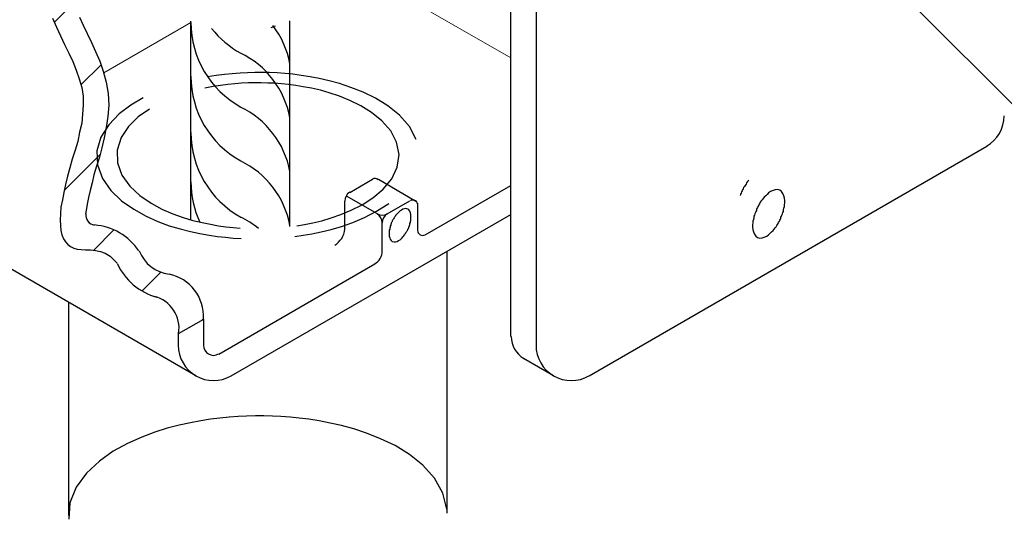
# Model space of a CAD drawing. Header units: millimetres. Extents: x 659 to 1031, y -73 to 11.
# Tile 135 of 141: x 1012.111 to 1014.065, y -12.506 to -11.515. Entities that reach past the tile are written whole.
import ezdxf

# ---------------------------------------------------------------- set-up
doc = ezdxf.new("R2010")
doc.units = ezdxf.units.MM
doc.header["$MEASUREMENT"] = 0
for name, color, linetype, lineweight in [('C01', 1, 'Continuous', 30), ('C02', 2, 'Continuous', 30), ('C025', 54, 'Continuous', 5), ('C03', 3, 'Continuous', 30)]:
    doc.layers.add(name, color=color, linetype=linetype, lineweight=lineweight)
pattern_1 = [(45, (483.27157, -73.91451), (-0.088388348, 0.088388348), [])]

msp = doc.modelspace()

# ---------------------------------------------------------------- hatches: boundary and pattern name
at = {"layer": 'C01', "linetype": 'Continuous'}
h = msp.add_hatch(dxfattribs=at)
h.set_pattern_fill('ANSI31', color=1, style=0)
h.set_pattern_definition(pattern_1)
h.paths.add_polyline_path([(1012.231, -11.1277), (1012.1794, -11.1277), (1012.1784, -11.1304), (1012.1735, -11.1478), (1012.1686, -11.164), (1012.1637, -11.1793), (1012.1589, -11.1941), (1012.155, -11.2088), (1012.151, -11.2237), (1012.1481, -11.239), (1012.1462, -11.2551), (1012.1442, -11.272), (1012.1423, -11.2894), (1012.1423, -11.3074), (1012.1423, -11.3257), (1012.1423, -11.3444), (1012.1442, -11.3632), (1012.1462, -11.3821), (1012.1481, -11.4009), (1012.151, -11.4197), (1012.155, -11.4384), (1012.1598, -11.457), (1012.1647, -11.4753), (1012.1706, -11.4935), (1012.1764, -11.5115), (1012.1842, -11.5292), (1012.1921, -11.5466), (1012.1999, -11.5638), (1012.2087, -11.5808), (1012.2165, -11.5978), (1012.2233, -11.6148), (1012.2292, -11.6318), (1012.2341, -11.649), (1012.237, -11.6664), (1012.237, -11.6841), (1012.236, -11.702), (1012.2341, -11.72), (1012.2301, -11.738), (1012.2272, -11.749), (1012.279, -11.749), (1012.279, -11.749), (1012.2829, -11.7283), (1012.2858, -11.7067), (1012.2878, -11.6843), (1012.2868, -11.6612), (1012.2829, -11.6385), (1012.278, -11.6197), (1012.277, -11.6169), (1012.2702, -11.5967), (1012.2614, -11.5777), (1012.2536, -11.5595), (1012.2448, -11.5422), (1012.237, -11.5256), (1012.2301, -11.5095), (1012.2233, -11.4936), (1012.2175, -11.4775), (1012.2126, -11.4611), (1012.2077, -11.4445), (1012.2038, -11.4276), (1012.2009, -11.4107), (1012.1979, -11.3936), (1012.195, -11.3764), (1012.194, -11.3591), (1012.193, -11.3419), (1012.1921, -11.3249), (1012.1921, -11.3083), (1012.193, -11.2921), (1012.194, -11.2766), (1012.195, -11.2618), (1012.1979, -11.2479), (1012.1999, -11.2347), (1012.2038, -11.2216), (1012.2077, -11.2081), (1012.2116, -11.1939), (1012.2165, -11.1787), (1012.2214, -11.162), (1012.2262, -11.1438), (1012.2311, -11.1277), (1012.2311, -11.1277)])
h = msp.add_hatch(dxfattribs=at)
h.set_pattern_fill('ANSI31', color=1, style=0)
h.set_pattern_definition(pattern_1)
h.paths.add_polyline_path([(1012.2603, -11.8174), (1012.2634, -11.8054), (1012.2692, -11.7875), (1012.2741, -11.7687), (1012.279, -11.749), (1012.2272, -11.749), (1012.2262, -11.756), (1012.2214, -11.7738), (1012.2155, -11.7913), (1012.2106, -11.8086), (1012.2096, -11.8126), (1012.2604, -11.8174), (1012.2604, -11.8174)])
h = msp.add_hatch(dxfattribs=at)
h.set_pattern_fill('ANSI31', color=1, style=0)
h.set_pattern_definition(pattern_1)
h.paths.add_polyline_path([(1012.2603, -11.8174), (1012.2096, -11.8126), (1012.2057, -11.8254), (1012.2018, -11.8417), (1012.1989, -11.8574), (1012.196, -11.8724), (1012.193, -11.8865), (1012.1921, -11.8998), (1012.1911, -11.912), (1012.1911, -11.9166), (1012.2438, -11.9108), (1012.2428, -11.9095), (1012.2428, -11.9079), (1012.2419, -11.9062), (1012.2419, -11.9046), (1012.2419, -11.9029), (1012.2419, -11.9012), (1012.2419, -11.8996), (1012.2428, -11.8931), (1012.2448, -11.8809), (1012.2477, -11.8676), (1012.2507, -11.8533), (1012.2546, -11.8381), (1012.2585, -11.8222), (1012.2604, -11.8174), (1012.2604, -11.8174)])
h = msp.add_hatch(dxfattribs=at)
h.set_pattern_fill('ANSI31', color=1, style=0)
h.set_pattern_definition(pattern_1)
h.paths.add_polyline_path([(1012.2438, -11.9108), (1012.1911, -11.9166), (1012.1921, -11.9231), (1012.193, -11.933), (1012.195, -11.9418), (1012.1979, -11.9493), (1012.2018, -11.9557), (1012.2067, -11.9609), (1012.2116, -11.965), (1012.2184, -11.968), (1012.2253, -11.9699), (1012.2331, -11.9708), (1012.2419, -11.9711), (1012.2516, -11.9715), (1012.2614, -11.9724), (1012.2712, -11.9743), (1012.2809, -11.9779), (1012.2907, -11.9837), (1012.2995, -11.9922), (1012.3044, -11.9981), (1012.3063, -12.0025), (1012.3415, -11.9644), (1012.3346, -11.9567), (1012.3268, -11.9497), (1012.318, -11.9433), (1012.3092, -11.9377), (1012.3005, -11.9329), (1012.2907, -11.9289), (1012.2809, -11.9258), (1012.2712, -11.9235), (1012.2594, -11.922), (1012.2594, -11.922), (1012.2575, -11.9217), (1012.2555, -11.9214), (1012.2546, -11.9208), (1012.2526, -11.9202), (1012.2516, -11.9194), (1012.2497, -11.9185), (1012.2487, -11.9175), (1012.2477, -11.9163), (1012.2467, -11.9151), (1012.2458, -11.9137), (1012.2448, -11.9123), (1012.2438, -11.9108), (1012.2438, -11.9108)])
h = msp.add_hatch(dxfattribs=at)
h.set_pattern_fill('ANSI31', color=1, style=0)
h.set_pattern_definition(pattern_1)
h.paths.add_polyline_path([(1012.383, -12.0654), (1012.3884, -12.0675), (1012.3932, -12.07), (1012.3981, -12.073), (1012.403, -12.0764), (1012.4069, -12.0802), (1012.4108, -12.0844), (1012.4147, -12.0888), (1012.4176, -12.0936), (1012.4206, -12.0986), (1012.4225, -12.1038), (1012.4245, -12.1093), (1012.4255, -12.1148), (1012.4264, -12.1204), (1012.4264, -12.1261), (1012.4264, -12.1318), (1012.4264, -12.1375), (1012.4762, -12.1086), (1012.4762, -12.101), (1012.4753, -12.0935), (1012.4743, -12.086), (1012.4723, -12.0787), (1012.4694, -12.0715), (1012.4665, -12.0646), (1012.4626, -12.0581), (1012.4587, -12.0518), (1012.4538, -12.046), (1012.4489, -12.0406), (1012.443, -12.0357), (1012.4362, -12.0313), (1012.4303, -12.0275), (1012.4235, -12.0242), (1012.4157, -12.0216), (1012.4089, -12.0195), (1012.4079, -12.0193), (1012.404, -12.0188), (1012.3971, -12.0175), (1012.3913, -12.0157), (1012.3854, -12.0134), (1012.3805, -12.0106), (1012.3747, -12.0072), (1012.3698, -12.0035), (1012.3649, -11.9993), (1012.361, -11.9947), (1012.3571, -11.9898), (1012.3532, -11.9845), (1012.3503, -11.979), (1012.3483, -11.9732), (1012.3415, -11.9644), (1012.3063, -12.0025), (1012.3112, -12.0118), (1012.3171, -12.0206), (1012.3239, -12.0289), (1012.3317, -12.0365), (1012.3395, -12.0435), (1012.3483, -12.0497), (1012.3571, -12.0552), (1012.3669, -12.0598), (1012.3776, -12.0637), (1012.3835, -12.0654), (1012.3835, -12.0654)])

# ---------------------------------------------------------------- linework, layer by layer
at = {"layer": 'C01'}
for p, q in [((1012.61, -11.53), (1012.6188, -11.527)), ((1012.4264, -12.1375), (1012.4762, -12.1086))]:
    msp.add_line(p, q, dxfattribs=at)
for points in [[(1012.1764, -11.5115), (1012.1842, -11.5292), (1012.1921, -11.5466), (1012.1999, -11.5638), (1012.2087, -11.5808), (1012.2165, -11.5978), (1012.2233, -11.6148), (1012.2292, -11.6318), (1012.2341, -11.649), (1012.237, -11.6664), (1012.237, -11.6841), (1012.236, -11.702), (1012.2341, -11.72), (1012.2301, -11.738), (1012.2262, -11.756), (1012.2214, -11.7738), (1012.2155, -11.7913), (1012.2106, -11.8086), (1012.2057, -11.8254), (1012.2018, -11.8417), (1012.1989, -11.8574), (1012.196, -11.8724), (1012.193, -11.8865), (1012.1921, -11.8998), (1012.1911, -11.912), (1012.1921, -11.9231), (1012.193, -11.933), (1012.195, -11.9418), (1012.1979, -11.9493), (1012.2018, -11.9557), (1012.2067, -11.9609), (1012.2116, -11.965), (1012.2184, -11.968), (1012.2253, -11.9699), (1012.2331, -11.9708), (1012.2419, -11.9711), (1012.2516, -11.9715), (1012.2614, -11.9724), (1012.2712, -11.9743), (1012.2809, -11.9779), (1012.2907, -11.9837), (1012.2995, -11.9922), (1012.3044, -11.9981)], [(1012.2301, -11.5095), (1012.237, -11.5256), (1012.2448, -11.5422), (1012.2536, -11.5595), (1012.2614, -11.5777), (1012.2702, -11.5967), (1012.277, -11.6169), (1012.2829, -11.6385), (1012.2868, -11.6612), (1012.2878, -11.6843), (1012.2858, -11.7067), (1012.2829, -11.7283), (1012.279, -11.749), (1012.2741, -11.7687), (1012.2692, -11.7875), (1012.2634, -11.8054), (1012.2585, -11.8222), (1012.2546, -11.8381), (1012.2507, -11.8533), (1012.2477, -11.8676), (1012.2448, -11.8809), (1012.2428, -11.8931), (1012.2419, -11.8996)]]:
    msp.add_lwpolyline(points, dxfattribs=at)
for centre, radius, start, end in [((1012.6432, -11.5199), 0.1923, 180, 240.892), ((1012.4723, -11.6346), 0.178, 10.504, 37.563), ((1012.6432, -11.413), 0.1923, 218.183, 240.892), ((1012.4723, -11.7415), 0.178, 10.504, 64.3949), ((1012.6432, -11.6269), 0.1923, 180, 240.892), ((1012.4723, -11.8485), 0.178, 10.504, 64.3949), ((1012.6432, -11.7384), 0.1923, 180, 240.892), ((1012.4723, -11.9554), 0.178, 10.504, 64.3949), ((1012.6432, -11.8363), 0.1923, 180, 204.649), ((1012.2614, -11.9029), 0.0192, 169.951, 265.068), ((1012.4723, -12.0669), 0.178, 50.7397, 64.3949), ((1012.2497, -12.0405), 0.1189, 34.4772, 85.319), ((1012.4157, -11.9476), 0.0721, 200.803, 263.867), ((1012.4157, -11.9476), 0.1221, 204.445, 254.671), ((1012.3893, -12.1042), 0.0868, 357.086, 77.8436), ((1012.362, -12.127), 0.0653, 350.796, 75.8334)]:
    msp.add_arc(centre, radius, start, end, dxfattribs=at)
at = {"layer": 'C02'}
for p, q in [((1013.6413, -11.2427), (1014.5475, -12.1486)), ((1012.4509, -11.9121), (1012.4509, -11.5175)), ((1012.6471, -11.9253), (1012.6471, -11.5169))]:
    msp.add_line(p, q, dxfattribs=at)
for points in [[(1012.8981, -11.7525), (1012.8844, -11.7267), (1012.8649, -11.7041), (1012.8415, -11.6854), (1012.8171, -11.6702), (1012.7926, -11.6582), (1012.7682, -11.6488), (1012.7458, -11.6415), (1012.7253, -11.6357), (1012.7057, -11.6312), (1012.6872, -11.6277), (1012.6696, -11.625), (1012.653, -11.6229), (1012.6374, -11.6214), (1012.6217, -11.6203), (1012.6071, -11.6196), (1012.5925, -11.6193), (1012.5778, -11.6194), (1012.5632, -11.6198), (1012.5485, -11.6205), (1012.5329, -11.6217), (1012.5173, -11.6232), (1012.5007, -11.6253), (1012.4841, -11.6281)], [(1012.6608, -11.9234), (1012.6764, -11.9209), (1012.693, -11.9176), (1012.7106, -11.9135), (1012.7292, -11.9081), (1012.7487, -11.9013), (1012.7692, -11.8927), (1012.7907, -11.8817), (1012.8122, -11.8678), (1012.8327, -11.8507), (1012.8493, -11.8303), (1012.86, -11.8071), (1012.8639, -11.7824), (1012.8591, -11.7578), (1012.8473, -11.735), (1012.8298, -11.7151), (1012.8092, -11.6986), (1012.7878, -11.6852), (1012.7663, -11.6746), (1012.7458, -11.6663), (1012.7253, -11.6598), (1012.7077, -11.6547), (1012.6901, -11.6506), (1012.6735, -11.6475), (1012.6589, -11.6451), (1012.6442, -11.6432), (1012.6305, -11.6418), (1012.6169, -11.6408), (1012.6032, -11.6402), (1012.5905, -11.6398), (1012.5778, -11.6398), (1012.5651, -11.6401), (1012.5514, -11.6407), (1012.5378, -11.6417), (1012.5241, -11.6431), (1012.5094, -11.6449), (1012.4948, -11.6473), (1012.4782, -11.6503)], [(1012.3561, -11.6696), (1012.3317, -11.6839), (1012.3083, -11.7016), (1012.2878, -11.723), (1012.2721, -11.7478), (1012.2643, -11.7749), (1012.2653, -11.8028), (1012.2751, -11.8295), (1012.2917, -11.8535), (1012.3132, -11.874), (1012.3376, -11.8908), (1012.362, -11.9043), (1012.3854, -11.915), (1012.4079, -11.9234), (1012.4294, -11.9299), (1012.4499, -11.9351), (1012.4684, -11.9391), (1012.487, -11.9422), (1012.5036, -11.9447), (1012.5192, -11.9465), (1012.5348, -11.9479), (1012.5505, -11.9488)], [(1012.3688, -11.6919), (1012.3464, -11.7073), (1012.3268, -11.7263), (1012.3122, -11.7486), (1012.3044, -11.7733), (1012.3053, -11.7988), (1012.3141, -11.8233), (1012.3298, -11.8452), (1012.3493, -11.8637), (1012.3717, -11.8787), (1012.3932, -11.8907), (1012.4147, -11.9), (1012.4352, -11.9072), (1012.4548, -11.9129), (1012.4733, -11.9173), (1012.4899, -11.9207), (1012.5055, -11.9234), (1012.5202, -11.9254), (1012.5348, -11.9269), (1012.5485, -11.928)], [(1012.6569, -11.9448), (1012.6735, -11.9424), (1012.6911, -11.9394), (1012.7096, -11.9356), (1012.7292, -11.9308), (1012.7497, -11.9247), (1012.7721, -11.917), (1012.7956, -11.9072), (1012.819, -11.8948), (1012.8434, -11.8793)]]:
    msp.add_lwpolyline(points, dxfattribs=at)
at = {"layer": 'C025'}
for p, q in [((1013.0856, -11.5901), (1012.7321, -11.386)), ((1012.278, -11.6197), (1012.4509, -11.5199))]:
    msp.add_line(p, q, dxfattribs=at)
at = {"layer": 'C03'}
for p, q in [((1013.0856, -12.1434), (1013.0856, -10.4554)), ((1013.1364, -12.1607), (1013.1364, -10.4554)), ((1013.2409, -12.2214), (1014.03, -11.7658)), ((1012.7663, -11.8572), (1012.8112, -11.8311)), ((1012.8971, -11.8752), (1012.8229, -11.832)), ((1012.9157, -11.9415), (1013.0856, -11.8433)), ((1012.7565, -11.9304), (1012.7565, -11.8745)), ((1012.821, -11.9001), (1012.7594, -11.8645)), ((1012.8405, -11.9001), (1012.8854, -11.874)), ((1012.4606, -12.2214), (1011.8835, -11.8878)), ((1012.901, -11.9328), (1012.901, -11.8827)), ((1012.5309, -12.2214), (1013.0856, -11.901)), ((1012.8307, -11.9733), (1012.8307, -11.9175)), ((1012.9587, -11.9746), (1012.9587, -12.4939)), ((1012.5065, -12.1781), (1012.8161, -11.9993)), ((1012.2077, -12.0753), (1012.2077, -12.4989)), ((1012.4762, -12.1607), (1012.4762, -12.1086)), ((1012.4264, -12.1607), (1012.4264, -12.1375)), ((1013.1706, -12.2214), (1013.111, -12.1867))]:
    msp.add_line(p, q, dxfattribs=at)
for points in [[(1013.5583, -11.8333), (1013.5553, -11.836), (1013.5534, -11.8386), (1013.5524, -11.841), (1013.5505, -11.8434), (1013.5495, -11.8456), (1013.5475, -11.8478), (1013.5466, -11.85), (1013.5456, -11.8521), (1013.5446, -11.8543), (1013.5436, -11.8564), (1013.5426, -11.8587), (1013.5417, -11.8609), (1013.5407, -11.8633)], [(1013.6198, -11.853), (1013.6149, -11.8518), (1013.61, -11.8521), (1013.6061, -11.8535), (1013.6012, -11.8557), (1013.5973, -11.8583), (1013.5944, -11.8612), (1013.5915, -11.864), (1013.5885, -11.8668), (1013.5866, -11.8694), (1013.5846, -11.8719), (1013.5827, -11.8743), (1013.5807, -11.8766), (1013.5798, -11.8788), (1013.5788, -11.8809), (1013.5778, -11.8829), (1013.5759, -11.885), (1013.5749, -11.887), (1013.5739, -11.889), (1013.5729, -11.891), (1013.5729, -11.8931), (1013.5719, -11.8952), (1013.571, -11.8974), (1013.57, -11.8997), (1013.569, -11.9022), (1013.568, -11.9048), (1013.568, -11.9077), (1013.5671, -11.9108), (1013.5661, -11.9142), (1013.5661, -11.9179), (1013.5651, -11.922), (1013.5651, -11.9264), (1013.5661, -11.9311), (1013.5671, -11.9358), (1013.569, -11.9403), (1013.5719, -11.9441), (1013.5749, -11.9467), (1013.5798, -11.9479), (1013.5846, -11.9476), (1013.5885, -11.9462), (1013.5934, -11.944), (1013.5973, -11.9414), (1013.6003, -11.9385), (1013.6032, -11.9357), (1013.6061, -11.9329), (1013.6081, -11.9303), (1013.61, -11.9278), (1013.612, -11.9254), (1013.6139, -11.9231), (1013.6149, -11.9209), (1013.6159, -11.9188), (1013.6169, -11.9168), (1013.6188, -11.9147), (1013.6198, -11.9127), (1013.6208, -11.9107), (1013.6217, -11.9087), (1013.6217, -11.9066), (1013.6227, -11.9045), (1013.6237, -11.9023), (1013.6247, -11.9), (1013.6257, -11.8975), (1013.6266, -11.8949), (1013.6266, -11.892), (1013.6276, -11.8889), (1013.6286, -11.8855), (1013.6286, -11.8818), (1013.6296, -11.8777), (1013.6296, -11.8733), (1013.6286, -11.8686), (1013.6276, -11.8639), (1013.6257, -11.8594), (1013.6227, -11.8556), (1013.6198, -11.853)], [(1012.8815, -11.8904), (1012.8776, -11.8896), (1012.8747, -11.8898), (1012.8717, -11.8907), (1012.8688, -11.8923), (1012.8659, -11.8941), (1012.8639, -11.896), (1012.862, -11.898), (1012.86, -11.8999), (1012.8581, -11.9017), (1012.8571, -11.9034), (1012.8561, -11.9051), (1012.8551, -11.9066), (1012.8542, -11.9081), (1012.8532, -11.9096), (1012.8522, -11.911), (1012.8512, -11.9124), (1012.8503, -11.9138), (1012.8503, -11.9151), (1012.8493, -11.9165), (1012.8483, -11.918), (1012.8483, -11.9194), (1012.8473, -11.9209), (1012.8473, -11.9225), (1012.8464, -11.9242), (1012.8464, -11.926), (1012.8454, -11.928), (1012.8454, -11.9301), (1012.8444, -11.9325), (1012.8444, -11.935), (1012.8444, -11.9378), (1012.8444, -11.9409), (1012.8444, -11.9441), (1012.8454, -11.9473), (1012.8464, -11.9504), (1012.8483, -11.953), (1012.8503, -11.9548), (1012.8542, -11.9557), (1012.8571, -11.9555), (1012.86, -11.9545), (1012.863, -11.953), (1012.8659, -11.9512), (1012.8678, -11.9492), (1012.8698, -11.9473), (1012.8717, -11.9454), (1012.8737, -11.9436), (1012.8747, -11.9418), (1012.8757, -11.9402), (1012.8766, -11.9386), (1012.8776, -11.9371), (1012.8786, -11.9357), (1012.8796, -11.9343), (1012.8805, -11.9329), (1012.8815, -11.9315), (1012.8815, -11.9301), (1012.8825, -11.9287), (1012.8835, -11.9273), (1012.8835, -11.9258), (1012.8844, -11.9243), (1012.8844, -11.9227), (1012.8854, -11.921), (1012.8854, -11.9192), (1012.8864, -11.9172), (1012.8864, -11.9151), (1012.8874, -11.9128), (1012.8874, -11.9102), (1012.8874, -11.9074), (1012.8874, -11.9044), (1012.8874, -11.9012), (1012.8864, -11.8979), (1012.8854, -11.8948), (1012.8835, -11.8922), (1012.8815, -11.8904)], [(1012.9587, -12.4862), (1012.9509, -12.4541), (1012.9342, -12.4244), (1012.9108, -12.3987), (1012.8844, -12.3772), (1012.8561, -12.3599), (1012.8268, -12.3462), (1012.7995, -12.3353), (1012.7741, -12.3269), (1012.7497, -12.3202), (1012.7272, -12.315), (1012.7057, -12.3109), (1012.6852, -12.3077), (1012.6657, -12.3053), (1012.6481, -12.3035), (1012.6296, -12.3022), (1012.613, -12.3014), (1012.5954, -12.301), (1012.5788, -12.301), (1012.5612, -12.3014), (1012.5446, -12.3022), (1012.527, -12.3035), (1012.5085, -12.3052), (1012.4899, -12.3076), (1012.4704, -12.3106), (1012.4499, -12.3144), (1012.4274, -12.3192), (1012.404, -12.3254), (1012.3796, -12.3332), (1012.3532, -12.343), (1012.3249, -12.3555), (1012.2966, -12.3711), (1012.2692, -12.3907), (1012.2438, -12.4144), (1012.2233, -12.4423), (1012.2106, -12.4735), (1012.2087, -12.5061)]]:
    msp.add_lwpolyline(points, dxfattribs=at)
for centre, radius, start, end in [((1013.9948, -11.7051), 0.07, 300, 0), ((1012.8161, -11.8398), 0.01, 48.8727, 120), ((1012.776, -11.8745), 0.02, 120, 180), ((1012.8913, -11.8827), 0.01, 0, 120), ((1012.8102, -11.9175), 0.02, 0, 60), ((1012.8307, -11.8828), 0.02, 240, 300), ((1012.8503, -11.9175), 0.02, 120, 180), ((1012.7155, -11.9263), 0.0411, 300.193, 354.31), ((1012.9108, -11.9328), 0.01, 180, 300), ((1012.8005, -11.9733), 0.03, 300, 0), ((1013.1364, -12.1434), 0.05, 180, 240), ((1012.4958, -12.1607), 0.07, 180, 300), ((1012.4958, -12.1607), 0.02, 180, 300), ((1013.2057, -12.1607), 0.07, 180, 300)]:
    msp.add_arc(centre, radius, start, end, dxfattribs=at)

doc.saveas('drawing.dxf')
